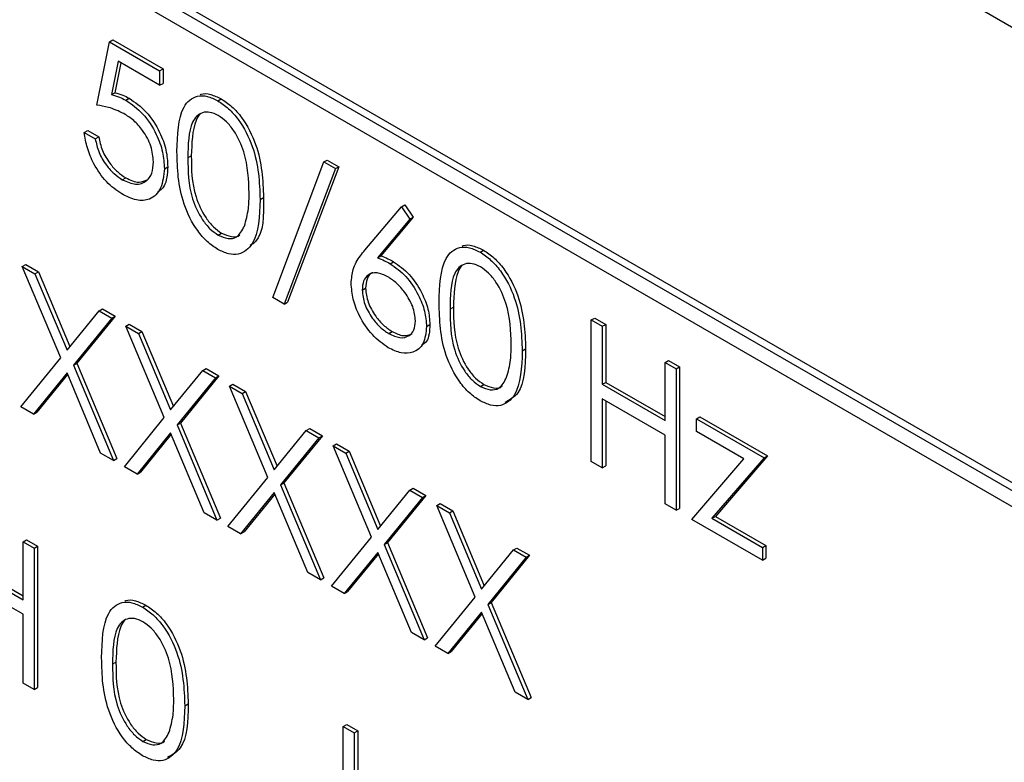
# Paper-space layout 'Blatt2' of a CAD drawing. Header units: millimetres. Extents: x 5 to 418, y 2 to 292.
# Tile 34 of 64: x 96.84 to 101.95, y 174.9 to 178.76. Entities that reach past the tile are written whole.
import ezdxf

# ---------------------------------------------------------------- set-up
doc = ezdxf.new("R2010")
doc.units = ezdxf.units.MM

psp = doc.layouts.new('Blatt2')

# ---------------------------------------------------------------- linework, layer by layer
at = {"color": 7, "linetype": 'Continuous', "lineweight": 25}
for p, q in [((107.7212, 175.4145), (90.0436, 185.6196)), ((104.5039, 174.863), (93.5437, 181.1902)), ((104.5392, 174.8834), (93.5791, 181.2106)), ((93.5437, 181.1085), (104.5039, 174.7814)), ((97.238, 178.3149), (97.3033, 178.6447)), ((97.3033, 178.6447), (97.3209, 178.6549)), ((97.3033, 178.6447), (97.5643, 178.4939)), ((97.3209, 178.6549), (97.582, 178.5041)), ((97.3479, 178.5435), (97.3136, 178.37)), ((97.3619, 178.5354), (97.3313, 178.3802)), ((97.5643, 178.4186), (97.3479, 178.5435)), ((97.5643, 178.4939), (97.582, 178.5041)), ((97.5643, 178.4939), (97.5643, 178.4186)), ((97.582, 178.5041), (97.582, 178.4288)), ((97.5643, 178.4186), (97.582, 178.4288)), ((97.3136, 178.37), (97.3313, 178.3802)), ((97.3885, 178.341), (97.4062, 178.3512)), ((97.8669, 178.3381), (97.8845, 178.3483)), ((97.1727, 178.1736), (97.1904, 178.1838)), ((97.1727, 178.1736), (97.2298, 178.1406)), ((97.1904, 178.1838), (97.2475, 178.1508)), ((97.2298, 178.1406), (97.2475, 178.1508)), ((97.5888, 177.985), (97.6065, 177.9952)), ((98.1518, 177.3163), (98.418, 178.02)), ((98.4958, 177.9955), (98.2296, 177.2918)), ((98.418, 178.02), (98.4356, 178.0302)), ((98.418, 178.02), (98.4781, 177.9853)), ((98.4356, 178.0302), (98.4958, 177.9955)), ((98.4781, 177.9853), (98.4958, 177.9955)), ((98.4781, 177.9853), (98.212, 177.2816)), ((97.3702, 177.9277), (97.3879, 177.9379)), ((98.0865, 177.8248), (98.1042, 177.835)), ((98.8208, 177.7874), (98.8385, 177.7976)), ((98.8385, 177.7976), (98.8825, 177.7324)), ((98.6309, 177.5617), (98.8208, 177.7874)), ((98.8208, 177.7874), (98.8648, 177.7221)), ((98.8648, 177.7221), (98.6967, 177.5223)), ((98.8825, 177.7324), (98.7143, 177.5325)), ((98.8648, 177.7221), (98.8825, 177.7324)), ((97.8688, 177.6398), (97.8865, 177.65)), ((99.2294, 177.5516), (99.2471, 177.5618)), ((96.8504, 177.4771), (96.8681, 177.4873)), ((96.8681, 177.4873), (96.934, 177.4493)), ((98.6967, 177.5223), (98.7143, 177.5325)), ((98.7626, 177.4913), (98.7802, 177.5015)), ((96.8504, 177.4771), (96.9163, 177.4391)), ((97.0501, 177.0018), (96.8504, 177.4771)), ((96.9163, 177.4391), (96.934, 177.4493)), ((96.9163, 177.4391), (97.083, 177.0423)), ((96.934, 177.4493), (97.0975, 177.0601)), ((98.6168, 177.3537), (98.6345, 177.3639)), ((98.212, 177.2816), (98.1518, 177.3163)), ((98.212, 177.2816), (98.2296, 177.2918)), ((97.083, 177.0423), (97.2496, 177.2467)), ((97.2496, 177.2467), (97.2673, 177.2569)), ((97.2496, 177.2467), (97.3155, 177.2086)), ((97.2673, 177.2569), (97.3332, 177.2188)), ((97.3155, 177.2086), (97.116, 176.9637)), ((97.3332, 177.2188), (97.1337, 176.9739)), ((97.3155, 177.2086), (97.3332, 177.2188)), ((97.3889, 177.1663), (97.4066, 177.1765)), ((97.4066, 177.1765), (97.4725, 177.1384)), ((98.9514, 177.1646), (98.969, 177.1748)), ((99.808, 177.1987), (99.8257, 177.2089)), ((99.808, 177.1987), (99.8652, 177.1657)), ((99.808, 176.4638), (99.808, 177.1987)), ((99.8257, 177.2089), (99.8828, 177.1759)), ((99.8652, 177.1657), (99.8828, 177.1759)), ((99.8828, 177.1759), (99.8828, 176.8744)), ((97.3889, 177.1663), (97.4548, 177.1282)), ((97.5886, 176.6909), (97.3889, 177.1663)), ((97.4548, 177.1282), (97.4725, 177.1384)), ((97.4548, 177.1282), (97.6215, 176.7314)), ((97.4725, 177.1384), (97.636, 176.7492)), ((98.7555, 177.1279), (98.7732, 177.1381)), ((99.8652, 177.1657), (99.8652, 176.8642)), ((99.4491, 177.0382), (99.4667, 177.0484)), ((96.8423, 176.7469), (97.0501, 177.0018)), ((97.116, 176.9637), (97.1337, 176.9739)), ((97.1337, 176.9739), (97.3413, 176.4793)), ((100.1915, 176.9773), (100.2092, 176.9875)), ((100.1915, 176.6758), (100.1915, 176.9773)), ((100.1915, 176.9773), (100.2486, 176.9443)), ((100.2092, 176.9875), (100.2663, 176.9545)), ((97.083, 176.9233), (96.9082, 176.7089)), ((97.2577, 176.5071), (97.083, 176.9233)), ((97.116, 176.9637), (97.3237, 176.469)), ((97.6215, 176.7314), (97.7881, 176.9358)), ((97.7881, 176.9358), (97.8058, 176.946)), ((97.7881, 176.9358), (97.854, 176.8978)), ((97.8058, 176.946), (97.8717, 176.908)), ((100.2486, 176.9443), (100.2663, 176.9545)), ((100.2486, 176.9443), (100.2486, 176.2094)), ((100.2663, 176.9545), (100.2663, 176.2196)), ((97.0861, 176.9157), (96.9259, 176.7191)), ((97.854, 176.8978), (97.6545, 176.6529)), ((97.8717, 176.908), (97.6722, 176.6631)), ((97.854, 176.8978), (97.8717, 176.908)), ((99.8652, 176.8642), (99.8828, 176.8744)), ((99.8828, 176.8744), (100.1915, 176.6962)), ((97.9274, 176.8554), (97.9451, 176.8656)), ((97.9274, 176.8554), (97.9933, 176.8173)), ((98.1271, 176.3801), (97.9274, 176.8554)), ((97.9451, 176.8656), (98.011, 176.8275)), ((97.9933, 176.8173), (98.011, 176.8275)), ((97.9933, 176.8173), (98.1599, 176.4205)), ((98.011, 176.8275), (98.1744, 176.4383)), ((99.2313, 176.8533), (99.249, 176.8635)), ((99.8652, 176.8642), (100.1915, 176.6758)), ((100.1915, 176.6004), (99.8652, 176.7888)), ((99.8652, 176.7888), (99.8652, 176.4308)), ((99.8828, 176.7786), (99.8828, 176.441)), ((96.9082, 176.7089), (96.8423, 176.7469)), ((96.9082, 176.7089), (96.9259, 176.7191)), ((97.3808, 176.4361), (97.5886, 176.6909)), ((97.6545, 176.6529), (97.6722, 176.6631)), ((97.6722, 176.6631), (97.8798, 176.1684)), ((100.3547, 176.6852), (100.3724, 176.6954)), ((100.3547, 176.6852), (100.7055, 176.4827)), ((100.3547, 176.6193), (100.3547, 176.6852)), ((100.3724, 176.6954), (100.7232, 176.4929)), ((97.6215, 176.6125), (97.4467, 176.398)), ((97.7962, 176.1962), (97.6215, 176.6125)), ((97.6545, 176.6529), (97.8621, 176.1582)), ((98.1599, 176.4205), (98.3266, 176.625)), ((98.3266, 176.625), (98.3442, 176.6352)), ((98.3266, 176.625), (98.3925, 176.5869)), ((98.3442, 176.6352), (98.4102, 176.5971)), ((100.6009, 176.4772), (100.3547, 176.6193)), ((97.6246, 176.6049), (97.4644, 176.4082)), ((98.3925, 176.5869), (98.193, 176.342)), ((98.4102, 176.5971), (98.2106, 176.3522)), ((98.3925, 176.5869), (98.4102, 176.5971)), ((100.1915, 176.2424), (100.1915, 176.6004)), ((98.4659, 176.5445), (98.4836, 176.5547)), ((98.4659, 176.5445), (98.5318, 176.5065)), ((98.6655, 176.0692), (98.4659, 176.5445)), ((98.4836, 176.5547), (98.5495, 176.5167)), ((98.5318, 176.5065), (98.5495, 176.5167)), ((98.5495, 176.5167), (98.7129, 176.1275)), ((97.3237, 176.469), (97.2577, 176.5071)), ((97.3237, 176.469), (97.3413, 176.4793)), ((98.5318, 176.5065), (98.6984, 176.1097)), ((99.8652, 176.4308), (99.808, 176.4638)), ((100.3302, 176.1623), (100.6009, 176.4772)), ((100.7055, 176.4827), (100.435, 176.1678)), ((100.7232, 176.4929), (100.4527, 176.178)), ((100.7055, 176.4827), (100.7232, 176.4929)), ((97.4467, 176.398), (97.3808, 176.4361)), ((97.4467, 176.398), (97.4644, 176.4082)), ((99.8652, 176.4308), (99.8828, 176.441)), ((97.9193, 176.1252), (98.1271, 176.3801)), ((98.193, 176.342), (98.2106, 176.3522)), ((98.193, 176.342), (98.4006, 175.8473)), ((98.2106, 176.3522), (98.4183, 175.8575)), ((98.6984, 176.1097), (98.8651, 176.3141)), ((98.8651, 176.3141), (98.8827, 176.3243)), ((98.8651, 176.3141), (98.931, 176.2761)), ((98.8827, 176.3243), (98.9486, 176.2863)), ((98.1599, 176.3016), (97.9852, 176.0872)), ((98.1631, 176.294), (98.0028, 176.0974)), ((98.3347, 175.8854), (98.1599, 176.3016)), ((98.931, 176.2761), (98.7315, 176.0311)), ((98.9486, 176.2863), (98.7491, 176.0414)), ((98.931, 176.2761), (98.9486, 176.2863)), ((99.0044, 176.2337), (99.0221, 176.2439)), ((99.0044, 176.2337), (99.0703, 176.1956)), ((99.204, 175.7583), (99.0044, 176.2337)), ((99.0221, 176.2439), (99.088, 176.2058)), ((99.0703, 176.1956), (99.088, 176.2058)), ((99.088, 176.2058), (99.2514, 175.8166)), ((100.2486, 176.2094), (100.1915, 176.2424)), ((100.2486, 176.2094), (100.2663, 176.2196)), ((97.8621, 176.1582), (97.7962, 176.1962)), ((97.8621, 176.1582), (97.8798, 176.1684)), ((99.0703, 176.1956), (99.2369, 175.7988)), ((100.6974, 175.9504), (100.3302, 176.1623)), ((100.435, 176.1678), (100.4527, 176.178)), ((100.435, 176.1678), (100.6974, 176.0163)), ((100.4527, 176.178), (100.715, 176.0265)), ((97.9852, 176.0872), (97.9193, 176.1252)), ((96.8545, 176.0458), (96.8722, 176.056)), ((96.8722, 176.056), (96.9293, 176.0231)), ((97.9852, 176.0872), (98.0028, 176.0974)), ((98.4577, 175.8144), (98.6655, 176.0692)), ((96.8545, 176.0458), (96.9116, 176.0128)), ((96.8545, 175.7443), (96.8545, 176.0458)), ((96.9116, 176.0128), (96.9293, 176.0231)), ((96.9116, 176.0128), (96.9116, 175.278)), ((96.9293, 176.0231), (96.9293, 175.2882)), ((98.7315, 176.0311), (98.7491, 176.0414)), ((98.7315, 176.0311), (98.9391, 175.5365)), ((98.7491, 176.0414), (98.9568, 175.5467)), ((99.2369, 175.7988), (99.4035, 176.0032)), ((99.4035, 176.0032), (99.4212, 176.0134)), ((99.4035, 176.0032), (99.4695, 175.9652)), ((99.4212, 176.0134), (99.4871, 175.9754)), ((100.6974, 176.0163), (100.715, 176.0265)), ((100.6974, 176.0163), (100.6974, 175.9504)), ((100.715, 176.0265), (100.715, 175.9606)), ((98.6984, 175.9907), (98.5237, 175.7763)), ((98.7016, 175.9832), (98.5413, 175.7865)), ((98.8732, 175.5745), (98.6984, 175.9907)), ((99.4695, 175.9652), (99.2699, 175.7203)), ((99.4871, 175.9754), (99.2876, 175.7305)), ((99.4695, 175.9652), (99.4871, 175.9754)), ((100.6974, 175.9504), (100.715, 175.9606)), ((96.5282, 175.9327), (96.8545, 175.7443)), ((96.5458, 175.9429), (96.8545, 175.7647)), ((96.8545, 175.669), (96.5282, 175.8574)), ((98.4006, 175.8473), (98.3347, 175.8854)), ((98.4006, 175.8473), (98.4183, 175.8575)), ((98.5237, 175.7763), (98.4577, 175.8144)), ((98.5237, 175.7763), (98.5413, 175.7865)), ((98.9962, 175.5035), (99.204, 175.7583)), ((97.4752, 175.7063), (97.4929, 175.7165)), ((99.2699, 175.7203), (99.2876, 175.7305)), ((99.2699, 175.7203), (99.4776, 175.2256)), ((99.2876, 175.7305), (99.4953, 175.2358)), ((96.8545, 175.3109), (96.8545, 175.669)), ((99.2369, 175.6799), (99.0621, 175.4654)), ((99.2401, 175.6723), (99.0798, 175.4756)), ((99.4117, 175.2636), (99.2369, 175.6799)), ((98.9391, 175.5365), (98.8732, 175.5745)), ((98.9391, 175.5365), (98.9568, 175.5467)), ((99.0621, 175.4654), (98.9962, 175.5035)), ((99.0621, 175.4654), (99.0798, 175.4756)), ((96.9116, 175.278), (96.8545, 175.3109)), ((96.9116, 175.278), (96.9293, 175.2882)), ((99.4776, 175.2256), (99.4117, 175.2636)), ((99.4776, 175.2256), (99.4953, 175.2358)), ((97.6949, 175.1929), (97.7126, 175.2032)), ((98.5189, 175.085), (98.5366, 175.0952)), ((98.5189, 175.085), (98.5761, 175.052)), ((98.5189, 174.6411), (98.5189, 175.085)), ((98.5366, 175.0952), (98.5937, 175.0622)), ((98.5761, 175.052), (98.5937, 175.0622)), ((98.5761, 175.052), (98.5761, 174.6117)), ((98.5937, 175.0622), (98.5937, 174.6219)), ((97.4771, 175.008), (97.4948, 175.0182))]:
    psp.add_line(p, q, dxfattribs=at)
at = {"color": 7, "linetype": 'Continuous', "lineweight": 18}
for p, q in [((97.7112, 178.0417), (97.7289, 178.0519)), ((99.0737, 177.2551), (99.0914, 177.2653)), ((97.3196, 175.4099), (97.3373, 175.4201))]:
    psp.add_line(p, q, dxfattribs=at)
at = {"color": 7, "linetype": 'Continuous', "lineweight": 25}
for points, knots in [([(97.3136, 178.37), (97.3273, 178.3665), (97.3519, 178.3601), (97.3774, 178.3469), (97.3885, 178.341)], [0, 0, 0, 0, 0.5600647, 1, 1, 1, 1]), ([(97.3313, 178.3802), (97.345, 178.3767), (97.3696, 178.3703), (97.395, 178.3571), (97.4062, 178.3512)], [0, 0, 0, 0, 0.5600647, 1, 1, 1, 1]), ([(97.6541, 178.0744), (97.6566, 178.1607), (97.6596, 178.2688), (97.7189, 178.3449), (97.7603, 178.3649), (97.8111, 178.3651), (97.8483, 178.3471), (97.8669, 178.3381)], [0, 0, 0, 0, 0.4987, 0.624179, 0.749465, 0.874746, 1, 1, 1, 1]), ([(97.7745, 178.3694), (97.7761, 178.3702), (97.7913, 178.378), (97.8293, 178.3742), (97.8661, 178.357), (97.8845, 178.3483)], [0, 0, 0, 0, 0.057964, 0.529034, 1, 1, 1, 1]), ([(97.3782, 178.2716), (97.3513, 178.284), (97.3031, 178.306), (97.2579, 178.3122), (97.238, 178.3149)], [0, 0, 0, 0, 0.559416, 1, 1, 1, 1]), ([(97.3885, 178.341), (97.419, 178.3197), (97.4798, 178.2772), (97.5467, 178.1724), (97.584, 178.0704), (97.5872, 178.0135), (97.5888, 177.985)], [0, 0, 0, 0, 0.2796871, 0.559025, 0.7792895, 1, 1, 1, 1]), ([(97.4062, 178.3512), (97.4367, 178.3299), (97.4975, 178.2874), (97.5644, 178.1826), (97.6016, 178.0806), (97.6049, 178.0237), (97.6065, 177.9952)], [0, 0, 0, 0, 0.2796871, 0.559025, 0.7792895, 1, 1, 1, 1]), ([(97.8669, 178.3381), (97.8856, 178.3256), (97.9231, 178.3005), (97.9913, 178.2227), (98.0774, 178.0505), (98.0829, 177.9151), (98.0865, 177.8248)], [0, 0, 0, 0, 0.1256002, 0.2512005, 0.5005879, 1, 1, 1, 1]), ([(97.8845, 178.3483), (97.9033, 178.3358), (97.9407, 178.3107), (98.009, 178.2329), (98.095, 178.0607), (98.1005, 177.9253), (98.1042, 177.835)], [0, 0, 0, 0, 0.1256002, 0.2512005, 0.5005879, 1, 1, 1, 1]), ([(97.5317, 178.0208), (97.5294, 178.0476), (97.5246, 178.1011), (97.4818, 178.181), (97.4299, 178.2383), (97.3955, 178.2605), (97.3782, 178.2716)], [0, 0, 0, 0, 0.2795279, 0.5586104, 0.7790423, 1, 1, 1, 1]), ([(97.8688, 178.2617), (97.8542, 178.2684), (97.825, 178.2819), (97.7863, 178.2784), (97.7554, 178.2601), (97.7133, 178.1949), (97.7121, 178.1098), (97.7112, 178.0417)], [0, 0, 0, 0, 0.125138, 0.25042, 0.375524, 0.500849, 1, 1, 1, 1]), ([(97.7754, 178.2683), (97.7752, 178.2682), (97.7648, 178.262), (97.7337, 178.2008), (97.731, 178.118), (97.7289, 178.0519)], [0, 0, 0, 0, 0.004527, 0.204307, 1, 1, 1, 1]), ([(98.0294, 177.858), (98.027, 177.9276), (98.0235, 178.0319), (97.964, 178.1673), (97.9125, 178.2311), (97.8833, 178.2515), (97.8688, 178.2617)], [0, 0, 0, 0, 0.500066, 0.749022, 0.874598, 1, 1, 1, 1]), ([(97.3669, 177.8542), (97.3396, 177.8732), (97.285, 177.9111), (97.2234, 178.0029), (97.1852, 178.0935), (97.1769, 178.1469), (97.1727, 178.1736)], [0, 0, 0, 0, 0.279626, 0.559023, 0.779389, 1, 1, 1, 1]), ([(97.2475, 178.1508), (97.2524, 178.1272), (97.2623, 178.0801), (97.3011, 178.0156), (97.3444, 177.9672), (97.3734, 177.9477), (97.3879, 177.9379)], [0, 0, 0, 0, 0.280035, 0.559158, 0.779578, 1, 1, 1, 1]), ([(97.2298, 178.1406), (97.2348, 178.117), (97.2446, 178.0699), (97.2835, 178.0054), (97.3268, 177.957), (97.3557, 177.9374), (97.3702, 177.9277)], [0, 0, 0, 0, 0.280035, 0.559158, 0.779578, 1, 1, 1, 1]), ([(97.8669, 177.5656), (97.8483, 177.578), (97.8111, 177.603), (97.7436, 177.6805), (97.66, 177.8522), (97.6564, 177.9855), (97.6541, 178.0744)], [0, 0, 0, 0, 0.12555, 0.251086, 0.500247, 1, 1, 1, 1]), ([(97.7289, 178.0519), (97.7293, 177.9829), (97.73, 177.8797), (97.7912, 177.7441), (97.8428, 177.6807), (97.8719, 177.6602), (97.8865, 177.65)], [0, 0, 0, 0, 0.500291, 0.749087, 0.874606, 1, 1, 1, 1]), ([(97.3702, 177.9277), (97.394, 177.9171), (97.4417, 177.8961), (97.4949, 177.9156), (97.5272, 177.9584), (97.5302, 178), (97.5317, 178.0208)], [0, 0, 0, 0, 0.279616, 0.559351, 0.779545, 1, 1, 1, 1]), ([(97.6065, 177.9952), (97.6041, 177.9575), (97.6003, 177.8983), (97.5663, 177.8721), (97.5541, 177.8626)], [0, 0, 0, 0, 0.639079, 1, 1, 1, 1]), ([(97.7112, 178.0417), (97.7117, 177.9727), (97.7124, 177.8695), (97.7735, 177.7339), (97.8251, 177.6705), (97.8542, 177.65), (97.8688, 177.6398)], [0, 0, 0, 0, 0.500291, 0.749087, 0.874606, 1, 1, 1, 1]), ([(97.5888, 177.985), (97.5851, 177.9491), (97.5776, 177.8772), (97.5205, 177.8215), (97.4449, 177.816), (97.3929, 177.8415), (97.3669, 177.8542)], [0, 0, 0, 0, 0.27986, 0.559276, 0.779425, 1, 1, 1, 1]), ([(97.3879, 177.9379), (97.4121, 177.9265), (97.4559, 177.906), (97.4878, 177.9221), (97.5021, 177.9292)], [0, 0, 0, 0, 0.553913, 1, 1, 1, 1]), ([(98.0053, 177.6872), (98.0134, 177.7164), (98.0279, 177.7685), (98.0289, 177.8307), (98.0294, 177.858)], [0, 0, 0, 0, 0.559589, 1, 1, 1, 1]), ([(98.0865, 177.8248), (98.083, 177.7386), (98.0776, 177.6094), (97.9911, 177.5376), (97.923, 177.5384), (97.8856, 177.5565), (97.8669, 177.5656)], [0, 0, 0, 0, 0.499411, 0.748745, 0.874375, 1, 1, 1, 1]), ([(98.1042, 177.835), (98.105, 177.7423), (98.1059, 177.6319), (98.0448, 177.5918), (98.0349, 177.5853)], [0, 0, 0, 0, 0.838251, 1, 1, 1, 1]), ([(97.8688, 177.6398), (97.8862, 177.6323), (97.9209, 177.6173), (97.9747, 177.6282), (97.9937, 177.6648), (98.0053, 177.6872)], [0, 0, 0, 0, 0.280251, 0.560771, 1, 1, 1, 1]), ([(97.8865, 177.65), (97.9034, 177.6431), (97.9373, 177.6293), (97.9722, 177.6293), (97.9814, 177.6418), (97.9816, 177.6421)], [0, 0, 0, 0, 0.492376, 0.985223, 1, 1, 1, 1]), ([(99.137, 177.5828), (99.1387, 177.5837), (99.1538, 177.5914), (99.1919, 177.5876), (99.2287, 177.5704), (99.2471, 177.5618)], [0, 0, 0, 0, 0.0579639, 0.5290339, 1, 1, 1, 1]), ([(98.5597, 177.3893), (98.562, 177.4143), (98.5657, 177.4555), (98.5859, 177.4999), (98.6069, 177.5327), (98.6229, 177.552), (98.6309, 177.5617)], [0, 0, 0, 0, 0.339376, 0.559495, 0.779743, 1, 1, 1, 1]), ([(99.0166, 177.2878), (99.0191, 177.3741), (99.0222, 177.4822), (99.0815, 177.5583), (99.1228, 177.5783), (99.1736, 177.5785), (99.2108, 177.5606), (99.2294, 177.5516)], [0, 0, 0, 0, 0.4987, 0.624179, 0.749465, 0.874746, 1, 1, 1, 1]), ([(99.2294, 177.5516), (99.2481, 177.539), (99.2856, 177.5139), (99.3539, 177.4362), (99.4399, 177.2639), (99.4454, 177.1285), (99.4491, 177.0382)], [0, 0, 0, 0, 0.1256, 0.251201, 0.500588, 1, 1, 1, 1]), ([(99.2471, 177.5618), (99.2658, 177.5492), (99.3033, 177.5241), (99.3716, 177.4464), (99.4576, 177.2741), (99.4631, 177.1387), (99.4667, 177.0484)], [0, 0, 0, 0, 0.1256, 0.251201, 0.500588, 1, 1, 1, 1]), ([(98.6967, 177.5223), (98.7089, 177.5174), (98.7307, 177.5088), (98.7528, 177.4967), (98.7626, 177.4913)], [0, 0, 0, 0, 0.5599146, 1, 1, 1, 1]), ([(98.7143, 177.5325), (98.7266, 177.5276), (98.7484, 177.519), (98.7705, 177.5069), (98.7802, 177.5015)], [0, 0, 0, 0, 0.5599146, 1, 1, 1, 1]), ([(98.7626, 177.4913), (98.7904, 177.4715), (98.8462, 177.432), (98.9083, 177.3372), (98.9458, 177.2437), (98.9495, 177.191), (98.9514, 177.1646)], [0, 0, 0, 0, 0.279637, 0.55933, 0.779529, 1, 1, 1, 1]), ([(98.7802, 177.5015), (98.8081, 177.4817), (98.8639, 177.4422), (98.9259, 177.3474), (98.9635, 177.2539), (98.9672, 177.2012), (98.969, 177.1748)], [0, 0, 0, 0, 0.279637, 0.55933, 0.779529, 1, 1, 1, 1]), ([(99.2313, 177.4751), (99.2167, 177.4818), (99.1875, 177.4953), (99.1488, 177.4918), (99.118, 177.4735), (99.0758, 177.4083), (99.0747, 177.3232), (99.0737, 177.2551)], [0, 0, 0, 0, 0.125138, 0.25042, 0.375524, 0.500849, 1, 1, 1, 1]), ([(99.138, 177.4817), (99.1377, 177.4816), (99.1273, 177.4754), (99.0962, 177.4142), (99.0936, 177.3315), (99.0914, 177.2653)], [0, 0, 0, 0, 0.004527, 0.204307, 1, 1, 1, 1]), ([(98.7506, 177.4229), (98.7312, 177.4321), (98.6925, 177.4507), (98.648, 177.4376), (98.621, 177.4039), (98.6182, 177.3704), (98.6168, 177.3537)], [0, 0, 0, 0, 0.280129, 0.559514, 0.779733, 1, 1, 1, 1]), ([(98.6719, 177.4438), (98.6697, 177.4433), (98.655, 177.4403), (98.6393, 177.4127), (98.6361, 177.3802), (98.6345, 177.3639)], [0, 0, 0, 0, 0.081809, 0.540854, 1, 1, 1, 1]), ([(99.3919, 177.0714), (99.3896, 177.141), (99.3861, 177.2453), (99.3265, 177.3807), (99.275, 177.4445), (99.2459, 177.4649), (99.2313, 177.4751)], [0, 0, 0, 0, 0.500066, 0.749022, 0.874598, 1, 1, 1, 1]), ([(98.7525, 177.0543), (98.724, 177.0747), (98.6671, 177.1154), (98.6028, 177.2122), (98.5664, 177.3081), (98.5619, 177.3623), (98.5597, 177.3893)], [0, 0, 0, 0, 0.279672, 0.559082, 0.779561, 1, 1, 1, 1]), ([(98.8942, 177.1936), (98.8913, 177.2183), (98.8854, 177.2679), (98.8437, 177.3384), (98.7976, 177.3919), (98.7663, 177.4125), (98.7506, 177.4229)], [0, 0, 0, 0, 0.278759, 0.558605, 0.779147, 1, 1, 1, 1]), ([(98.6168, 177.3537), (98.6196, 177.3296), (98.625, 177.2812), (98.6648, 177.2117), (98.7095, 177.1585), (98.7402, 177.1381), (98.7555, 177.1279)], [0, 0, 0, 0, 0.279067, 0.558824, 0.779302, 1, 1, 1, 1]), ([(98.6345, 177.3639), (98.6373, 177.3398), (98.6427, 177.2914), (98.6824, 177.2219), (98.7272, 177.1687), (98.7579, 177.1483), (98.7732, 177.1381)], [0, 0, 0, 0, 0.279067, 0.558824, 0.779302, 1, 1, 1, 1]), ([(99.2294, 176.779), (99.2108, 176.7915), (99.1737, 176.8164), (99.1061, 176.8939), (99.0225, 177.0656), (99.019, 177.1989), (99.0166, 177.2878)], [0, 0, 0, 0, 0.12555, 0.251086, 0.500247, 1, 1, 1, 1]), ([(99.0737, 177.2551), (99.0742, 177.1862), (99.0749, 177.0829), (99.136, 176.9473), (99.1876, 176.8839), (99.2168, 176.8635), (99.2313, 176.8533)], [0, 0, 0, 0, 0.50029, 0.749087, 0.874606, 1, 1, 1, 1]), ([(99.0914, 177.2653), (99.0919, 177.1964), (99.0926, 177.0931), (99.1537, 176.9575), (99.2053, 176.8941), (99.2344, 176.8737), (99.249, 176.8635)], [0, 0, 0, 0, 0.50029, 0.749087, 0.874606, 1, 1, 1, 1]), ([(98.7555, 177.1279), (98.7751, 177.1189), (98.8142, 177.1008), (98.8595, 177.1123), (98.8894, 177.1431), (98.8926, 177.1768), (98.8942, 177.1936)], [0, 0, 0, 0, 0.280017, 0.559853, 0.779988, 1, 1, 1, 1]), ([(98.969, 177.1748), (98.9671, 177.1412), (98.9643, 177.0918), (98.9351, 177.0721), (98.9258, 177.0657)], [0, 0, 0, 0, 0.680523, 1, 1, 1, 1]), ([(98.9514, 177.1646), (98.9481, 177.1328), (98.9415, 177.0694), (98.8872, 177.0263), (98.8209, 177.0222), (98.7753, 177.0436), (98.7525, 177.0543)], [0, 0, 0, 0, 0.279626, 0.558962, 0.779479, 1, 1, 1, 1]), ([(98.7732, 177.1381), (98.793, 177.1287), (98.832, 177.1101), (98.862, 177.1218), (98.8768, 177.1275)], [0, 0, 0, 0, 0.507055, 1, 1, 1, 1]), ([(99.4491, 177.0382), (99.4455, 176.952), (99.4402, 176.8229), (99.3537, 176.751), (99.2856, 176.7518), (99.2481, 176.7699), (99.2294, 176.779)], [0, 0, 0, 0, 0.499411, 0.748745, 0.874375, 1, 1, 1, 1]), ([(99.4667, 177.0484), (99.4649, 176.9587), (99.4622, 176.8282), (99.3838, 176.7837), (99.3592, 176.7697)], [0, 0, 0, 0, 0.686844, 1, 1, 1, 1]), ([(99.3679, 176.9006), (99.376, 176.9298), (99.3904, 176.982), (99.3915, 177.0441), (99.3919, 177.0714)], [0, 0, 0, 0, 0.559589, 1, 1, 1, 1]), ([(99.2313, 176.8533), (99.2487, 176.8457), (99.2835, 176.8307), (99.3372, 176.8416), (99.3562, 176.8783), (99.3679, 176.9006)], [0, 0, 0, 0, 0.280252, 0.560771, 1, 1, 1, 1]), ([(99.249, 176.8635), (99.266, 176.8566), (99.2999, 176.8428), (99.3348, 176.8427), (99.3439, 176.8552), (99.3442, 176.8556)], [0, 0, 0, 0, 0.492376, 0.985222, 1, 1, 1, 1]), ([(97.3829, 175.7376), (97.3845, 175.7384), (97.3997, 175.7462), (97.4377, 175.7424), (97.4745, 175.7252), (97.4929, 175.7165)], [0, 0, 0, 0, 0.057964, 0.529022, 1, 1, 1, 1]), ([(97.2625, 175.4426), (97.2649, 175.5289), (97.268, 175.637), (97.3273, 175.7131), (97.3686, 175.7331), (97.4194, 175.7333), (97.4566, 175.7153), (97.4752, 175.7063)], [0, 0, 0, 0, 0.498703, 0.624172, 0.749467, 0.874744, 1, 1, 1, 1]), ([(97.4752, 175.7063), (97.494, 175.6938), (97.5314, 175.6687), (97.5997, 175.5909), (97.6857, 175.4187), (97.6912, 175.2833), (97.6949, 175.1929)], [0, 0, 0, 0, 0.1256, 0.251201, 0.500588, 1, 1, 1, 1]), ([(97.4929, 175.7165), (97.5116, 175.704), (97.5491, 175.6789), (97.6174, 175.6011), (97.7034, 175.4289), (97.7089, 175.2935), (97.7126, 175.2032)], [0, 0, 0, 0, 0.1256, 0.251201, 0.500588, 1, 1, 1, 1]), ([(97.4771, 175.6299), (97.4626, 175.6366), (97.4334, 175.6501), (97.3947, 175.6466), (97.3638, 175.6283), (97.3217, 175.5631), (97.3205, 175.4779), (97.3196, 175.4099)], [0, 0, 0, 0, 0.125138, 0.250419, 0.375524, 0.500849, 1, 1, 1, 1]), ([(97.3838, 175.6365), (97.3836, 175.6364), (97.3731, 175.6302), (97.3421, 175.569), (97.3394, 175.4862), (97.3373, 175.4201)], [0, 0, 0, 0, 0.004527, 0.204308, 1, 1, 1, 1]), ([(97.6378, 175.2262), (97.6354, 175.2958), (97.6319, 175.4), (97.5723, 175.5355), (97.5208, 175.5993), (97.4917, 175.6197), (97.4771, 175.6299)], [0, 0, 0, 0, 0.500066, 0.749022, 0.874597, 1, 1, 1, 1]), ([(97.4752, 174.9338), (97.4567, 174.9462), (97.4195, 174.9712), (97.3519, 175.0486), (97.2683, 175.2204), (97.2648, 175.3536), (97.2625, 175.4426)], [0, 0, 0, 0, 0.12555, 0.251085, 0.500247, 1, 1, 1, 1]), ([(97.3196, 175.4099), (97.32, 175.3409), (97.3207, 175.2377), (97.3819, 175.1021), (97.4335, 175.0387), (97.4626, 175.0182), (97.4771, 175.008)], [0, 0, 0, 0, 0.500291, 0.749087, 0.874606, 1, 1, 1, 1]), ([(97.3373, 175.4201), (97.3377, 175.3511), (97.3384, 175.2479), (97.3995, 175.1123), (97.4511, 175.0489), (97.4803, 175.0284), (97.4948, 175.0182)], [0, 0, 0, 0, 0.500291, 0.749087, 0.874606, 1, 1, 1, 1]), ([(97.6949, 175.1929), (97.6913, 175.1068), (97.686, 174.9776), (97.5995, 174.9058), (97.5314, 174.9066), (97.494, 174.9247), (97.4752, 174.9338)], [0, 0, 0, 0, 0.499411, 0.748745, 0.874375, 1, 1, 1, 1]), ([(97.7126, 175.2032), (97.7107, 175.1135), (97.708, 174.983), (97.6296, 174.9384), (97.6051, 174.9245)], [0, 0, 0, 0, 0.686844, 1, 1, 1, 1]), ([(97.6137, 175.0554), (97.6218, 175.0846), (97.6363, 175.1367), (97.6373, 175.1989), (97.6378, 175.2262)], [0, 0, 0, 0, 0.559589, 1, 1, 1, 1]), ([(97.4771, 175.008), (97.4945, 175.0005), (97.5293, 174.9855), (97.583, 174.9964), (97.6021, 175.033), (97.6137, 175.0554)], [0, 0, 0, 0, 0.280252, 0.560772, 1, 1, 1, 1]), ([(97.4948, 175.0182), (97.5118, 175.0113), (97.5457, 174.9975), (97.5806, 174.9975), (97.5897, 175.01), (97.59, 175.0103)], [0, 0, 0, 0, 0.492376, 0.985222, 1, 1, 1, 1])]:
    psp.add_open_spline(points, degree=3, knots=knots, dxfattribs=at)

doc.saveas('drawing.dxf')
